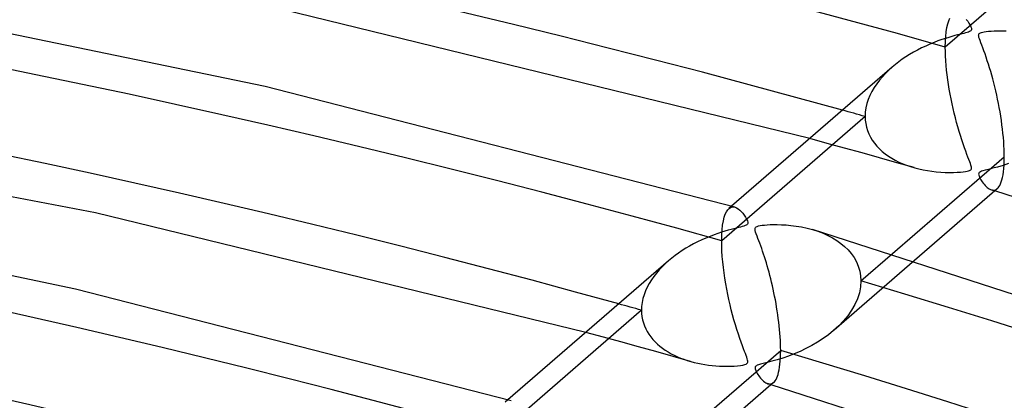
# Model space of a CAD drawing. Header units: millimetres. Extents: x -866 to 866, y -967 to 997.
# Tile 63 of 74: x 149 to 211, y 826 to 850. Entities that reach past the tile are written whole.
import ezdxf

# ---------------------------------------------------------------- set-up
doc = ezdxf.new("R2010")
doc.units = ezdxf.units.MM
doc.layers.add('HIDDEN', color=7, linetype='Continuous')
doc.layers.add('THICK', color=7, linetype='Continuous')

msp = doc.modelspace()

# ---------------------------------------------------------------- linework, layer by layer
at = {"layer": 'HIDDEN'}
for p, q in [((215.761, 855.654), (206.838, 847.926)), ((207.051, 849.552), (207.123, 849.713)), ((206.892, 848.871), (206.935, 849.131)), ((206.935, 849.131), (206.988, 849.358)), ((206.988, 849.358), (207.051, 849.552)), ((206.844, 848.266), (206.862, 848.581)), ((206.862, 848.581), (206.892, 848.871)), ((206.838, 847.926), (206.844, 848.266)), ((206.841, 847.653), (206.838, 847.926)), ((206.852, 847.37), (206.841, 847.653)), ((206.869, 847.077), (206.852, 847.37)), ((203.526, 846.672), (203.315, 846.483)), ((206.892, 846.781), (206.869, 847.077)), ((206.921, 846.484), (206.892, 846.781)), ((202.921, 846.078), (202.74, 845.862)), ((203.114, 846.285), (202.921, 846.078)), ((203.315, 846.483), (203.114, 846.285)), ((206.956, 846.189), (206.921, 846.484)), ((206.995, 845.893), (206.956, 846.189)), ((202.414, 845.405), (202.273, 845.164)), ((202.57, 845.638), (202.414, 845.405)), ((202.74, 845.862), (202.57, 845.638)), ((207.039, 845.596), (206.995, 845.893)), ((207.087, 845.297), (207.039, 845.596)), ((202.149, 844.916), (202.045, 844.662)), ((202.273, 845.164), (202.149, 844.916)), ((207.14, 844.998), (207.087, 845.297)), ((207.198, 844.698), (207.14, 844.998)), ((201.898, 844.139), (201.86, 843.872)), ((201.96, 844.403), (201.898, 844.139)), ((202.045, 844.662), (201.96, 844.403)), ((207.259, 844.4), (207.198, 844.698)), ((207.325, 844.103), (207.259, 844.4)), ((201.847, 843.605), (192.924, 835.877)), ((201.86, 843.872), (201.847, 843.605)), ((201.847, 843.605), (201.856, 843.383)), ((207.393, 843.809), (207.325, 844.103)), ((207.465, 843.52), (207.393, 843.809)), ((207.539, 843.235), (207.465, 843.52)), ((201.856, 843.383), (201.884, 843.164)), ((201.884, 843.164), (201.93, 842.947)), ((201.93, 842.947), (201.994, 842.735)), ((207.617, 842.955), (207.539, 843.235)), ((207.696, 842.681), (207.617, 842.955)), ((201.994, 842.735), (202.076, 842.527)), ((202.076, 842.527), (202.176, 842.325)), ((202.176, 842.325), (202.293, 842.132)), ((207.777, 842.414), (207.696, 842.681)), ((207.861, 842.152), (207.777, 842.414)), ((199.486, 841.935), (198.398, 842.232)), ((200.572, 841.636), (199.486, 841.935)), ((202.293, 842.132), (202.425, 841.945)), ((202.425, 841.945), (202.572, 841.767)), ((202.572, 841.767), (202.734, 841.598)), ((207.946, 841.898), (207.861, 842.152)), ((208.029, 841.659), (207.946, 841.898)), ((201.656, 841.335), (200.572, 841.636)), ((202.738, 841.033), (201.656, 841.335)), ((202.734, 841.598), (202.909, 841.438)), ((202.909, 841.438), (203.096, 841.286)), ((203.096, 841.286), (203.295, 841.144)), ((203.295, 841.144), (203.504, 841.011)), ((208.107, 841.442), (208.029, 841.659)), ((208.18, 841.247), (208.107, 841.442)), ((208.246, 841.074), (208.18, 841.247)), ((208.305, 840.922), (208.246, 841.074)), ((203.818, 840.729), (202.738, 841.033)), ((203.504, 841.011), (203.723, 840.888)), ((203.723, 840.888), (203.951, 840.774)), ((204.896, 840.424), (203.818, 840.729)), ((203.951, 840.774), (204.187, 840.67)), ((204.187, 840.67), (204.43, 840.575)), ((204.43, 840.575), (204.681, 840.489)), ((204.681, 840.489), (204.938, 840.412)), ((208.355, 840.79), (208.305, 840.922)), ((208.396, 840.679), (208.355, 840.79)), ((208.427, 840.587), (208.396, 840.679)), ((208.448, 840.511), (208.427, 840.587)), ((208.461, 840.447), (208.448, 840.511)), ((210.088, 840.463), (209.781, 840.381)), ((210.427, 840.563), (210.088, 840.463)), ((210.777, 840.677), (210.427, 840.563)), ((204.938, 840.412), (205.196, 840.345)), ((205.196, 840.345), (205.46, 840.288)), ((205.46, 840.288), (205.728, 840.238)), ((205.728, 840.238), (206.001, 840.198)), ((206.001, 840.198), (206.277, 840.166)), ((206.277, 840.166), (206.556, 840.143)), ((206.556, 840.143), (206.834, 840.129)), ((206.834, 840.129), (207.101, 840.123)), ((207.101, 840.123), (207.348, 840.125)), ((207.348, 840.125), (207.574, 840.133)), ((207.574, 840.133), (207.775, 840.146)), ((207.775, 840.146), (207.948, 840.162)), ((207.948, 840.162), (208.087, 840.181)), ((208.087, 840.181), (208.193, 840.201)), ((208.193, 840.201), (208.273, 840.22)), ((208.273, 840.22), (208.333, 840.24)), ((208.333, 840.24), (208.381, 840.263)), ((208.381, 840.263), (208.416, 840.288)), ((208.416, 840.288), (208.442, 840.318)), ((208.442, 840.318), (208.457, 840.353)), ((208.457, 840.353), (208.464, 840.395)), ((208.464, 840.395), (208.461, 840.447)), ((208.914, 840.05), (208.911, 840.008)), ((208.911, 840.008), (208.918, 839.961)), ((208.927, 840.086), (208.914, 840.05)), ((208.918, 839.961), (208.933, 839.908)), ((208.949, 840.117), (208.927, 840.086)), ((208.933, 839.908), (208.954, 839.855)), ((208.983, 840.145), (208.949, 840.117)), ((208.954, 839.855), (208.979, 839.8)), ((209.029, 840.171), (208.983, 840.145)), ((209.088, 840.196), (209.029, 840.171)), ((209.173, 840.224), (209.088, 840.196)), ((209.309, 840.261), (209.173, 840.224)), ((209.515, 840.314), (209.309, 840.261)), ((209.781, 840.381), (209.515, 840.314)), ((208.979, 839.8), (209.01, 839.74)), ((209.01, 839.74), (209.047, 839.675)), ((209.047, 839.675), (209.09, 839.606)), ((209.09, 839.606), (209.138, 839.536)), ((209.138, 839.536), (209.19, 839.464)), ((209.19, 839.464), (209.247, 839.392)), ((209.247, 839.392), (209.307, 839.323)), ((209.307, 839.323), (209.371, 839.257)), ((209.371, 839.257), (209.437, 839.196)), ((209.437, 839.196), (209.506, 839.141)), ((209.506, 839.141), (209.574, 839.096)), ((209.574, 839.096), (209.641, 839.061)), ((209.641, 839.061), (209.706, 839.035)), ((209.706, 839.035), (209.771, 839.02)), ((209.747, 839.023), (209.714, 839.033)), ((209.78, 839.014), (209.747, 839.023)), ((209.771, 839.02), (209.835, 839.016)), ((209.813, 839.004), (209.78, 839.014)), ((209.846, 838.994), (209.813, 839.004)), ((209.835, 839.016), (209.896, 839.022)), ((209.879, 838.985), (209.846, 838.994)), ((209.912, 838.975), (209.879, 838.985)), ((209.896, 839.022), (209.956, 839.04)), ((209.956, 839.04), (210.013, 839.069)), ((210.013, 839.069), (210.068, 839.11)), ((193.539, 838.024), (193.376, 837.882)), ((193.082, 837.335), (193.146, 837.526)), ((193.146, 837.526), (193.219, 837.681)), ((193.219, 837.681), (193.3, 837.802)), ((193.3, 837.802), (193.387, 837.892)), ((193.387, 837.892), (193.445, 837.932)), ((193.445, 837.932), (193.504, 837.96)), ((193.504, 837.96), (193.566, 837.977)), ((193.566, 837.977), (193.629, 837.982)), ((193.629, 837.982), (193.693, 837.977)), ((193.693, 837.977), (193.758, 837.961)), ((192.95, 836.555), (192.983, 836.849)), ((192.983, 836.849), (193.027, 837.11)), ((193.027, 837.11), (193.082, 837.335)), ((192.924, 835.877), (192.931, 836.23)), ((192.931, 836.23), (192.95, 836.555)), ((198.575, 836.571), (198.909, 836.463)), ((198.909, 836.463), (199.228, 836.341)), ((199.228, 836.341), (199.531, 836.205)), ((199.531, 836.205), (199.818, 836.054)), ((192.929, 835.565), (192.924, 835.877)), ((192.942, 835.241), (192.929, 835.565)), ((199.818, 836.054), (200.087, 835.889)), ((200.087, 835.889), (200.339, 835.71)), ((200.339, 835.71), (200.573, 835.515)), ((192.964, 834.906), (192.942, 835.241)), ((200.573, 835.515), (200.79, 835.303)), ((200.79, 835.303), (200.986, 835.074)), ((200.986, 835.074), (201.159, 834.828)), ((201.584, 833.377), (203.551, 835.08)), ((189.423, 834.453), (189.229, 834.265)), ((189.625, 834.634), (189.423, 834.453)), ((192.995, 834.566), (192.964, 834.906)), ((193.032, 834.223), (192.995, 834.566)), ((204.927, 834.658), (199.922, 830.323)), ((201.159, 834.828), (201.306, 834.565)), ((201.306, 834.565), (201.425, 834.286)), ((188.87, 833.868), (188.707, 833.658)), ((189.045, 834.07), (188.87, 833.868)), ((189.229, 834.265), (189.045, 834.07)), ((193.076, 833.881), (193.032, 834.223)), ((193.126, 833.54), (193.076, 833.881)), ((201.425, 834.286), (201.513, 833.993)), ((201.513, 833.993), (201.566, 833.689)), ((188.418, 833.219), (188.295, 832.991)), ((188.556, 833.442), (188.418, 833.219)), ((188.707, 833.658), (188.556, 833.442)), ((193.182, 833.203), (193.126, 833.54)), ((193.242, 832.871), (193.182, 833.203)), ((201.584, 833.377), (201.56, 833.008)), ((201.566, 833.689), (201.584, 833.377)), ((188.099, 832.522), (188.028, 832.283)), ((188.188, 832.758), (188.099, 832.522)), ((188.295, 832.991), (188.188, 832.758)), ((193.306, 832.543), (193.242, 832.871)), ((193.374, 832.22), (193.306, 832.543)), ((201.488, 832.638), (201.37, 832.27)), ((201.56, 833.008), (201.488, 832.638)), ((187.976, 832.041), (187.944, 831.798)), ((188.028, 832.283), (187.976, 832.041)), ((193.447, 831.899), (193.374, 832.22)), ((193.524, 831.581), (193.447, 831.899)), ((201.208, 831.907), (201.006, 831.554)), ((201.37, 832.27), (201.208, 831.907)), ((187.934, 831.555), (179.01, 823.827)), ((187.944, 831.798), (187.934, 831.555)), ((187.934, 831.555), (187.941, 831.354)), ((187.941, 831.354), (187.963, 831.156)), ((193.605, 831.267), (193.524, 831.581)), ((193.69, 830.957), (193.605, 831.267)), ((201.006, 831.554), (200.769, 831.214)), ((187.963, 831.156), (188.001, 830.961)), ((188.001, 830.961), (188.052, 830.77)), ((188.052, 830.77), (188.118, 830.583)), ((193.777, 830.652), (193.69, 830.957)), ((193.869, 830.352), (193.777, 830.652)), ((200.5, 830.89), (200.203, 830.581)), ((200.769, 831.214), (200.5, 830.89)), ((185.57, 829.883), (184.481, 830.18)), ((188.118, 830.583), (188.198, 830.402)), ((188.198, 830.402), (188.291, 830.226)), ((188.291, 830.226), (188.396, 830.058)), ((188.396, 830.058), (188.512, 829.896)), ((193.961, 830.065), (193.869, 830.352)), ((194.049, 829.802), (193.961, 830.065)), ((199.882, 830.289), (199.564, 830.032)), ((200.203, 830.581), (199.882, 830.289)), ((186.657, 829.585), (185.57, 829.883)), ((187.742, 829.285), (186.657, 829.585)), ((188.512, 829.896), (188.64, 829.741)), ((188.64, 829.741), (188.777, 829.592)), ((188.777, 829.592), (188.925, 829.451)), ((188.925, 829.451), (189.081, 829.317)), ((194.133, 829.564), (194.049, 829.802)), ((194.21, 829.351), (194.133, 829.564)), ((198.884, 829.568), (198.528, 829.361)), ((199.23, 829.792), (198.884, 829.568)), ((199.564, 830.032), (199.23, 829.792)), ((188.825, 828.983), (187.742, 829.285)), ((189.905, 828.68), (188.825, 828.983)), ((189.081, 829.317), (189.245, 829.191)), ((189.245, 829.191), (189.417, 829.071)), ((189.417, 829.071), (189.595, 828.959)), ((189.595, 828.959), (189.78, 828.854)), ((189.78, 828.854), (189.971, 828.757)), ((194.281, 829.163), (194.21, 829.351)), ((194.343, 828.999), (194.281, 829.163)), ((194.397, 828.86), (194.343, 828.999)), ((194.444, 828.738), (194.397, 828.86)), ((197.441, 828.843), (197.08, 828.704)), ((197.804, 828.999), (197.441, 828.843)), ((198.167, 829.171), (197.804, 828.999)), ((198.528, 829.361), (198.167, 829.171)), ((190.984, 828.375), (189.905, 828.68)), ((189.971, 828.757), (190.168, 828.666)), ((190.168, 828.666), (190.369, 828.582)), ((190.369, 828.582), (190.576, 828.505)), ((190.576, 828.505), (190.786, 828.434)), ((190.786, 828.434), (191.001, 828.37)), ((191.001, 828.37), (191.215, 828.313)), ((191.215, 828.313), (191.433, 828.263)), ((191.433, 828.263), (191.654, 828.218)), ((191.654, 828.218), (191.878, 828.18)), ((194.362, 828.172), (194.442, 828.2)), ((194.442, 828.2), (194.497, 828.234)), ((194.484, 828.629), (194.444, 828.738)), ((194.516, 828.533), (194.484, 828.629)), ((194.497, 828.234), (194.532, 828.274)), ((194.539, 828.452), (194.516, 828.533)), ((194.532, 828.274), (194.549, 828.323)), ((194.55, 828.383), (194.539, 828.452)), ((194.549, 828.323), (194.55, 828.383)), ((195.514, 828.243), (195.337, 828.197)), ((195.755, 828.303), (195.514, 828.243)), ((196.045, 828.378), (195.755, 828.303)), ((196.373, 828.471), (196.045, 828.378)), ((196.723, 828.58), (196.373, 828.471)), ((197.08, 828.704), (196.723, 828.58)), ((191.878, 828.18), (192.104, 828.147)), ((192.104, 828.147), (192.331, 828.121)), ((192.331, 828.121), (192.56, 828.1)), ((192.56, 828.1), (192.79, 828.085)), ((192.79, 828.085), (193.021, 828.077)), ((193.021, 828.077), (193.252, 828.074)), ((193.252, 828.074), (193.483, 828.077)), ((193.483, 828.077), (193.709, 828.087)), ((193.709, 828.087), (193.918, 828.102)), ((193.918, 828.102), (194.1, 828.122)), ((194.1, 828.122), (194.249, 828.146)), ((194.249, 828.146), (194.362, 828.172)), ((195.002, 828.005), (194.999, 827.961)), ((194.999, 827.961), (195.005, 827.911)), ((195.017, 828.042), (195.002, 828.005)), ((195.005, 827.911), (195.021, 827.857)), ((195.044, 828.075), (195.017, 828.042)), ((195.021, 827.857), (195.043, 827.802)), ((195.043, 827.802), (195.069, 827.746)), ((195.085, 828.105), (195.044, 828.075)), ((195.069, 827.746), (195.101, 827.685)), ((195.142, 828.134), (195.085, 828.105)), ((195.101, 827.685), (195.14, 827.619)), ((195.14, 827.619), (195.183, 827.549)), ((195.22, 828.162), (195.142, 828.134)), ((195.337, 828.197), (195.22, 828.162)), ((195.183, 827.549), (195.232, 827.478)), ((195.232, 827.478), (195.285, 827.406)), ((195.285, 827.406), (195.342, 827.334)), ((195.342, 827.334), (195.403, 827.265)), ((195.403, 827.265), (195.467, 827.2)), ((195.467, 827.2), (195.533, 827.14)), ((195.533, 827.14), (195.601, 827.087)), ((195.601, 827.087), (195.668, 827.043)), ((195.668, 827.043), (195.733, 827.01)), ((195.733, 827.01), (195.796, 826.986)), ((195.796, 826.986), (195.861, 826.971)), ((195.834, 826.974), (195.801, 826.984)), ((195.984, 826.973), (196.042, 826.991)), ((196.042, 826.991), (196.098, 827.019)), ((196.098, 827.019), (196.152, 827.058)), ((195.867, 826.965), (195.834, 826.974)), ((195.861, 826.971), (195.923, 826.967)), ((195.9, 826.955), (195.867, 826.965)), ((195.933, 826.945), (195.9, 826.955)), ((195.923, 826.967), (195.984, 826.973)), ((195.966, 826.936), (195.933, 826.945)), ((195.999, 826.926), (195.966, 826.936)), ((179.626, 825.975), (179.462, 825.833))]:
    msp.add_line(p, q, dxfattribs=at)
for centre, major_axis, start_param, end_param in [((0, 663.808), (-606.5, 0), -3.141592, -0.523599), ((0, 663.808), (-556.5, 0), -3.141592, -0.523599), ((0, 663.8), (422.365, 0), 1.059036, 2.072085), ((0, 663.8), (394.54, 0), 1.059871, 2.07125), ((0, 663.8), (366.715, 0), 1.060833, 2.070288), ((0, 663.8), (-412.385, 0), -2.08227, -2.078355), ((0, 663.8), (338.89, 0), 1.061952, 2.069169), ((0, 663.8), (394.54, 0), 0.023145, 1.034524), ((0, 663.8), (-384.56, 0), -2.081393, -2.077194)]:
    msp.add_ellipse(centre, major_axis=major_axis, ratio=0.5, start_param=start_param, end_param=end_param, dxfattribs=at)
at = {"layer": 'THICK'}
for p, q in [((164.529, 845.472), (133.87, 851.785)), ((198.398, 842.232), (165.585, 850.255)), ((208.141, 849.643), (208.229, 849.529)), ((208.229, 849.529), (208.31, 849.408)), ((208.31, 849.408), (208.378, 849.291)), ((208.378, 849.291), (208.428, 849.184)), ((208.428, 849.184), (208.456, 849.1)), ((208.456, 849.1), (208.464, 849.042)), ((208.464, 849.042), (208.46, 849.001)), ((206.842, 848.46), (206.618, 848.386)), ((207.053, 848.525), (206.842, 848.46)), ((207.25, 848.583), (207.053, 848.525)), ((207.431, 848.633), (207.25, 848.583)), ((207.595, 848.676), (207.431, 848.633)), ((207.741, 848.713), (207.595, 848.676)), ((207.869, 848.745), (207.741, 848.713)), ((207.987, 848.775), (207.869, 848.745)), ((208.098, 848.804), (207.987, 848.775)), ((208.196, 848.832), (208.098, 848.804)), ((208.277, 848.858), (208.196, 848.832)), ((208.34, 848.884), (208.277, 848.858)), ((208.387, 848.909), (208.34, 848.884)), ((208.422, 848.937), (208.387, 848.909)), ((208.446, 848.967), (208.422, 848.937)), ((208.46, 849.001), (208.446, 848.967)), ((208.911, 848.652), (208.915, 848.694)), ((208.916, 848.597), (208.911, 848.652)), ((208.915, 848.694), (208.928, 848.73)), ((208.932, 848.525), (208.916, 848.597)), ((208.928, 848.73), (208.95, 848.76)), ((208.959, 848.434), (208.932, 848.525)), ((208.95, 848.76), (208.982, 848.787)), ((208.998, 848.322), (208.959, 848.434)), ((208.982, 848.787), (209.027, 848.811)), ((209.027, 848.811), (209.085, 848.832)), ((209.085, 848.832), (209.162, 848.852)), ((209.162, 848.852), (209.258, 848.871)), ((209.258, 848.871), (209.376, 848.888)), ((209.376, 848.888), (209.517, 848.904)), ((209.517, 848.904), (209.686, 848.917)), ((209.686, 848.917), (209.884, 848.927)), ((209.884, 848.927), (210.108, 848.933)), ((210.108, 848.933), (210.357, 848.932)), ((210.357, 848.932), (210.628, 848.923)), ((205.358, 847.866), (205.105, 847.737)), ((205.616, 847.988), (205.358, 847.866)), ((205.878, 848.103), (205.616, 847.988)), ((206.134, 848.208), (205.878, 848.103)), ((206.382, 848.302), (206.134, 848.208)), ((206.618, 848.386), (206.382, 848.302)), ((209.047, 848.192), (208.998, 848.322)), ((209.104, 848.043), (209.047, 848.192)), ((209.168, 847.875), (209.104, 848.043)), ((209.237, 847.69), (209.168, 847.875)), ((204.385, 847.315), (204.158, 847.163)), ((204.618, 847.462), (204.385, 847.315)), ((204.859, 847.603), (204.618, 847.462)), ((205.105, 847.737), (204.859, 847.603)), ((209.308, 847.492), (209.237, 847.69)), ((209.38, 847.287), (209.308, 847.492)), ((209.451, 847.076), (209.38, 847.287)), ((203.522, 846.67), (193.539, 838.024)), ((203.728, 846.842), (203.526, 846.672)), ((203.939, 847.005), (203.728, 846.842)), ((204.158, 847.163), (203.939, 847.005)), ((209.521, 846.859), (209.451, 847.076)), ((209.591, 846.636), (209.521, 846.859)), ((209.659, 846.408), (209.591, 846.636)), ((209.726, 846.175), (209.659, 846.408)), ((209.791, 845.937), (209.726, 846.175)), ((193.744, 837.966), (164.529, 845.472)), ((209.855, 845.694), (209.791, 845.937)), ((209.917, 845.447), (209.855, 845.694)), ((209.976, 845.195), (209.917, 845.447)), ((210.034, 844.94), (209.976, 845.195)), ((210.09, 844.682), (210.034, 844.94)), ((210.143, 844.42), (210.09, 844.682)), ((210.193, 844.155), (210.143, 844.42)), ((210.24, 843.889), (210.193, 844.155)), ((153.968, 837.61), (121.878, 843.738)), ((210.284, 843.622), (210.24, 843.889)), ((210.325, 843.355), (210.284, 843.622)), ((210.362, 843.089), (210.325, 843.355)), ((210.396, 842.824), (210.362, 843.089)), ((210.425, 842.562), (210.396, 842.824)), ((210.45, 842.302), (210.425, 842.562)), ((210.471, 842.047), (210.45, 842.302)), ((210.487, 841.799), (210.471, 842.047)), ((210.498, 841.559), (210.487, 841.799)), ((203.551, 835.08), (210.507, 841.105)), ((210.505, 841.327), (210.498, 841.559)), ((210.504, 840.845), (210.507, 841.105)), ((210.507, 841.105), (210.505, 841.327)), ((210.478, 840.378), (210.494, 840.603)), ((210.494, 840.603), (210.504, 840.845)), ((210.396, 839.818), (210.428, 839.986)), ((210.428, 839.986), (210.456, 840.173)), ((210.456, 840.173), (210.478, 840.378)), ((210.123, 839.165), (210.176, 839.234)), ((210.176, 839.234), (210.226, 839.318)), ((210.226, 839.318), (210.274, 839.417)), ((210.274, 839.417), (210.318, 839.533)), ((210.318, 839.533), (210.359, 839.667)), ((210.359, 839.667), (210.396, 839.818)), ((152.72, 832.874), (124.274, 838.726)), ((210.069, 839.11), (204.927, 834.658)), ((239.137, 829.548), (209.912, 838.975)), ((210.068, 839.11), (210.123, 839.165)), ((184.481, 830.18), (153.968, 837.61)), ((193.758, 837.961), (193.855, 837.921)), ((193.855, 837.921), (193.952, 837.861)), ((193.952, 837.861), (194.049, 837.783)), ((194.049, 837.783), (194.144, 837.691)), ((194.144, 837.691), (194.237, 837.584)), ((194.237, 837.584), (194.326, 837.467)), ((194.326, 837.467), (194.407, 837.345)), ((194.3, 836.788), (194.2, 836.759)), ((194.383, 836.816), (194.3, 836.788)), ((194.445, 836.844), (194.383, 836.816)), ((194.407, 837.345), (194.473, 837.228)), ((194.492, 836.872), (194.445, 836.844)), ((194.473, 837.228), (194.521, 837.123)), ((194.524, 836.904), (194.492, 836.872)), ((194.521, 837.123), (194.546, 837.042)), ((194.544, 836.941), (194.524, 836.904)), ((194.552, 836.984), (194.544, 836.941)), ((194.546, 837.042), (194.552, 836.984)), ((195.129, 836.768), (195.213, 836.795)), ((195.213, 836.795), (195.318, 836.817)), ((195.318, 836.817), (195.443, 836.837)), ((195.443, 836.837), (195.592, 836.854)), ((195.592, 836.854), (195.761, 836.867)), ((195.761, 836.867), (195.948, 836.878)), ((195.948, 836.878), (196.153, 836.884)), ((196.153, 836.884), (196.384, 836.884)), ((196.384, 836.884), (196.643, 836.877)), ((196.643, 836.877), (196.928, 836.861)), ((196.928, 836.861), (197.234, 836.834)), ((197.234, 836.834), (197.558, 836.792)), ((197.558, 836.792), (197.897, 836.734)), ((192.448, 836.246), (192.198, 836.15)), ((192.687, 836.331), (192.448, 836.246)), ((192.915, 836.407), (192.687, 836.331)), ((193.13, 836.474), (192.915, 836.407)), ((193.331, 836.532), (193.13, 836.474)), ((193.516, 836.583), (193.331, 836.532)), ((193.684, 836.628), (193.516, 836.583)), ((193.833, 836.666), (193.684, 836.628)), ((193.964, 836.699), (193.833, 836.666)), ((194.086, 836.729), (193.964, 836.699)), ((194.2, 836.759), (194.086, 836.729)), ((194.999, 836.593), (195.004, 836.652)), ((195.01, 836.514), (194.999, 836.593)), ((195.004, 836.652), (195.026, 836.699)), ((195.037, 836.416), (195.01, 836.514)), ((195.026, 836.699), (195.067, 836.736)), ((195.077, 836.299), (195.037, 836.416)), ((195.067, 836.736), (195.129, 836.768)), ((195.126, 836.166), (195.077, 836.299)), ((195.181, 836.022), (195.126, 836.166)), ((197.897, 836.734), (198.242, 836.66)), ((198.242, 836.66), (198.575, 836.571)), ((226.348, 827.616), (198.577, 836.57)), ((191.174, 835.678), (190.931, 835.545)), ((191.423, 835.806), (191.174, 835.678)), ((191.679, 835.928), (191.423, 835.806)), ((191.94, 836.044), (191.679, 835.928)), ((192.198, 836.15), (191.94, 836.044)), ((195.238, 835.872), (195.181, 836.022)), ((195.296, 835.718), (195.238, 835.872)), ((195.355, 835.558), (195.296, 835.718)), ((195.413, 835.393), (195.355, 835.558)), ((190.029, 834.958), (189.823, 834.799)), ((190.243, 835.113), (190.029, 834.958)), ((190.465, 835.262), (190.243, 835.113)), ((190.694, 835.406), (190.465, 835.262)), ((190.931, 835.545), (190.694, 835.406)), ((195.472, 835.224), (195.413, 835.393)), ((195.531, 835.05), (195.472, 835.224)), ((195.589, 834.871), (195.531, 835.05)), ((189.609, 834.621), (179.626, 825.975)), ((189.823, 834.799), (189.625, 834.634)), ((195.647, 834.688), (195.589, 834.871)), ((195.704, 834.501), (195.647, 834.688)), ((195.76, 834.31), (195.704, 834.501)), ((195.816, 834.115), (195.76, 834.31)), ((195.871, 833.916), (195.816, 834.115)), ((195.924, 833.713), (195.871, 833.916)), ((195.977, 833.506), (195.924, 833.713)), ((196.028, 833.296), (195.977, 833.506)), ((196.078, 833.083), (196.028, 833.296)), ((179.832, 825.916), (152.72, 832.874)), ((196.127, 832.866), (196.078, 833.083)), ((196.174, 832.646), (196.127, 832.866)), ((196.219, 832.423), (196.174, 832.646)), ((196.263, 832.198), (196.219, 832.423)), ((196.304, 831.97), (196.263, 832.198)), ((196.344, 831.74), (196.304, 831.97)), ((196.381, 831.509), (196.344, 831.74)), ((196.416, 831.277), (196.381, 831.509)), ((196.448, 831.045), (196.416, 831.277)), ((196.478, 830.813), (196.448, 831.045)), ((196.504, 830.581), (196.478, 830.813)), ((196.527, 830.352), (196.504, 830.581)), ((196.547, 830.123), (196.527, 830.352)), ((196.564, 829.899), (196.547, 830.123)), ((196.577, 829.679), (196.564, 829.899)), ((196.586, 829.465), (196.577, 829.679)), ((196.592, 829.257), (196.586, 829.465)), ((189.635, 823.028), (196.594, 829.055)), ((196.583, 828.596), (196.591, 828.819)), ((196.591, 828.819), (196.594, 829.055)), ((196.594, 829.055), (196.592, 829.257)), ((196.551, 828.194), (196.569, 828.388)), ((196.569, 828.388), (196.583, 828.596)), ((196.431, 827.567), (196.467, 827.701)), ((196.467, 827.701), (196.5, 827.85)), ((196.5, 827.85), (196.527, 828.015)), ((196.527, 828.015), (196.551, 828.194)), ((196.156, 827.061), (191.01, 822.605)), ((196.152, 827.058), (196.205, 827.11)), ((196.205, 827.11), (196.255, 827.174)), ((196.255, 827.174), (196.304, 827.251)), ((196.304, 827.251), (196.349, 827.342)), ((196.349, 827.342), (196.392, 827.447)), ((196.392, 827.447), (196.431, 827.567)), ((223.044, 818.199), (195.999, 826.926))]:
    msp.add_line(p, q, dxfattribs=at)
for centre, major_axis, start_param, end_param in [((0, 668.139), (606.5, 0), 0, 2.617994), ((0, 668.139), (-551.5, 0), -3.141592, -0.523599), ((0, 663.8), (-412.385, 0), -2.078355, -1.073585), ((0, 663.8), (-384.56, 0), -2.077194, -1.074737), ((0, 663.8), (-356.735, 0), -2.075853, -1.076068), ((0, 663.8), (-328.91, 0), -2.074284, -1.077625), ((0, 663.8), (-384.56, 0), -3.105115, -2.107397)]:
    msp.add_ellipse(centre, major_axis=major_axis, ratio=0.5, start_param=start_param, end_param=end_param, dxfattribs=at)

doc.saveas('drawing.dxf')
